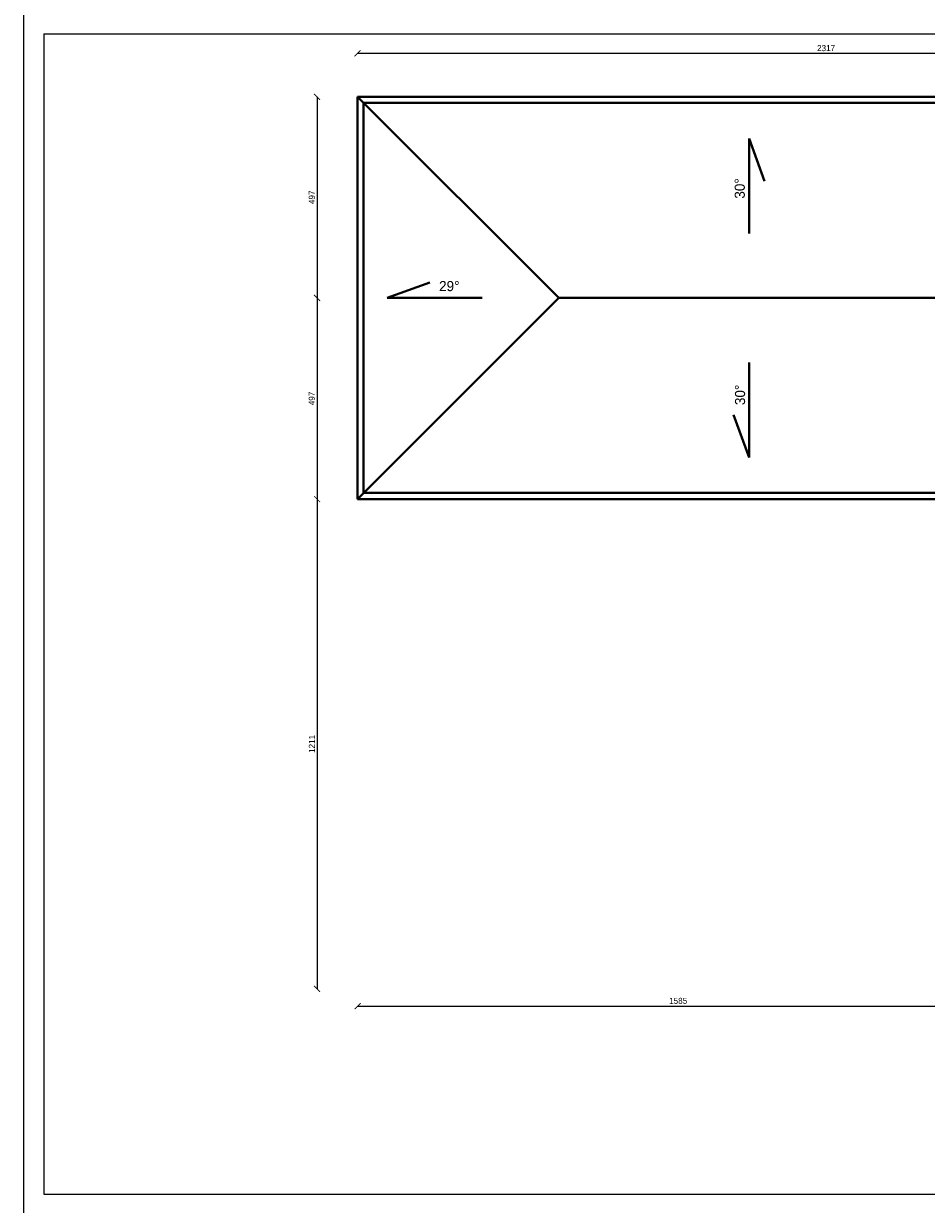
# Model space of a CAD drawing. Header units: millimetres. Extents: x 107252 to 132489, y 44218 to 60710.
# Tile 13 of 72: x 109352 to 111584, y 50183 to 53103. Entities that reach past the tile are written whole.
import ezdxf

# ---------------------------------------------------------------- set-up
doc = ezdxf.new("R2010")
doc.units = ezdxf.units.MM
for name, color, linetype, lineweight in [('cienka', 3, 'Continuous', 18), ('gruba', 1, 'Continuous', 40), ('wymiary', 252, 'Continuous', 15)]:
    doc.layers.add(name, color=color, linetype=linetype, lineweight=lineweight)
doc.styles.get("Standard").update_dxf_attribs({"font": 'GOTHIC.TTF'})
doc.dimstyles.new('secemin', dxfattribs={"dimtxt": 15, "dimasz": 15, "dimexe": 1.25, "dimexo": 0.625, "dimgap": 5, "dimtad": 1, "dimdec": 0, "dimtxsty": 'Standard', "dimblk": 'ARCHTICK', "dimcen": 0, "dimse1": 1, "dimse2": 1, "dimclrt": 256, "dimadec": 0, "dimazin": 0, "dimtfac": 1, "dimtdec": 0, "dimtmove": 0, "dimatfit": 3, "dimfxl": 1, "dimtfillclr": 250, "dimarcsym": 1})

# ---------------------------------------------------------------- blocks, each defined once
blk = doc.blocks.new('_ArchTick')
at = {"color": 0, "linetype": 'ByBlock', "const_width": 0.15}
blk.add_lwpolyline([(-0.5, -0.5), (0.5, 0.5)], dxfattribs=at)
blk = doc.blocks.new('*D309')
at = {"layer": 'Defpoints', "color": 0, "transparency": 16777216}
for p in [(110177.5, 52006.3), (111762.5, 52006.3), (111762.5, 50673.7)]:
    blk.add_point(p, dxfattribs=at)
at = {"layer": 'wymiary', "color": 0, "lineweight": -2, "transparency": 16777216}
blk.add_line((110177.5, 50673.7), (111762.5, 50673.7), dxfattribs=at)
at = {"layer": 'wymiary', "color": 0, "lineweight": -2, "transparency": 16777216, "xscale": 15, "yscale": 15, "zscale": 15, "rotation": 180}
blk.add_blockref('_ArchTick', (110177.5, 50673.7), dxfattribs=at)
at = {"layer": 'wymiary', "color": 0, "lineweight": -2, "transparency": 16777216, "xscale": 15, "yscale": 15, "zscale": 15}
blk.add_blockref('_ArchTick', (111762.5, 50673.7), dxfattribs=at)
at = {"layer": 'wymiary', "transparency": 16777216, "insert": (110970, 50686.6), "char_height": 15, "attachment_point": 5}
blk.add_mtext('1585', dxfattribs=at)
blk = doc.blocks.new('*D317')
at = {"layer": 'Defpoints', "color": 0, "transparency": 16777216}
for p in [(110177.5, 53029.9), (110177.5, 52922.7), (112494, 52882.1)]:
    blk.add_point(p, dxfattribs=at)
at = {"layer": 'wymiary', "color": 0, "lineweight": -2, "transparency": 16777216}
blk.add_line((112494, 53029.9), (110177.5, 53029.9), dxfattribs=at)
at = {"layer": 'wymiary', "color": 0, "lineweight": -2, "transparency": 16777216, "xscale": 15, "yscale": 15, "zscale": 15, "rotation": 180}
blk.add_blockref('_ArchTick', (110177.5, 53029.9), dxfattribs=at)
at = {"layer": 'wymiary', "color": 0, "lineweight": -2, "transparency": 16777216, "xscale": 15, "yscale": 15, "zscale": 15}
blk.add_blockref('_ArchTick', (112494, 53029.9), dxfattribs=at)
at = {"layer": 'wymiary', "transparency": 16777216, "insert": (111335.7, 53042.8), "char_height": 15, "attachment_point": 5}
blk.add_mtext('2317', dxfattribs=at)
blk = doc.blocks.new('*D318')
at = {"layer": 'Defpoints', "color": 0, "transparency": 16777216}
for p in [(110177.5, 52922.6), (110077.3, 52425.1), (110674.9, 52425.1)]:
    blk.add_point(p, dxfattribs=at)
at = {"layer": 'wymiary', "color": 0, "lineweight": -2, "transparency": 16777216}
blk.add_line((110077.3, 52922.6), (110077.3, 52425.1), dxfattribs=at)
at = {"layer": 'wymiary', "color": 0, "lineweight": -2, "transparency": 16777216, "xscale": 15, "yscale": 15, "zscale": 15}
for p, rotation in [((110077.3, 52922.6), 90), ((110077.3, 52425.1), 270)]:
    blk.add_blockref('_ArchTick', p, dxfattribs=dict(at, rotation=rotation))
at = {"layer": 'wymiary', "transparency": 16777216, "insert": (110064.4, 52673.9), "char_height": 15, "attachment_point": 5, "rotation": 90}
blk.add_mtext('497', dxfattribs=at)
blk = doc.blocks.new('*D319')
at = {"layer": 'Defpoints', "color": 0, "transparency": 16777216}
for p in [(110674.9, 52425.1), (110077.3, 51927.7), (110177.5, 51927.7)]:
    blk.add_point(p, dxfattribs=at)
at = {"layer": 'wymiary', "color": 0, "lineweight": -2, "transparency": 16777216}
blk.add_line((110077.3, 52425.1), (110077.3, 51927.7), dxfattribs=at)
at = {"layer": 'wymiary', "color": 0, "lineweight": -2, "transparency": 16777216, "xscale": 15, "yscale": 15, "zscale": 15}
for p, rotation in [((110077.3, 52425.1), 90), ((110077.3, 51927.7), 270)]:
    blk.add_blockref('_ArchTick', p, dxfattribs=dict(at, rotation=rotation))
at = {"layer": 'wymiary', "transparency": 16777216, "insert": (110064.4, 52176.4), "char_height": 15, "attachment_point": 5, "rotation": 90}
blk.add_mtext('497', dxfattribs=at)
blk = doc.blocks.new('*D320')
at = {"layer": 'Defpoints', "color": 0, "transparency": 16777216}
for p in [(110177.5, 51927.7), (110077.3, 50716.7), (111762.5, 50716.7)]:
    blk.add_point(p, dxfattribs=at)
at = {"layer": 'wymiary', "color": 0, "lineweight": -2, "transparency": 16777216}
blk.add_line((110077.3, 51927.7), (110077.3, 50716.7), dxfattribs=at)
at = {"layer": 'wymiary', "color": 0, "lineweight": -2, "transparency": 16777216, "xscale": 15, "yscale": 15, "zscale": 15}
for p, rotation in [((110077.3, 51927.7), 90), ((110077.3, 50716.7), 270)]:
    blk.add_blockref('_ArchTick', p, dxfattribs=dict(at, rotation=rotation))
at = {"layer": 'wymiary', "transparency": 16777216, "insert": (110064.6, 51322.2), "char_height": 15, "attachment_point": 5, "rotation": 90}
blk.add_mtext('1211', dxfattribs=at)

msp = doc.modelspace()

# ---------------------------------------------------------------- linework, layer by layer
at = {"layer": 'cienka'}
for p, q in [((109351.976, 53128.443), (109351.976, 50158.443)), ((109401.976, 53078.443), (115241.976, 53078.443)), ((109401.976, 53078.443), (109401.976, 50208.443)), ((109401.976, 50208.443), (115241.976, 50208.443))]:
    msp.add_line(p, q, dxfattribs=at)
at = {"layer": 'gruba'}
for p, q in [((110177.495, 52922.701), (114824.495, 52922.701)), ((110177.495, 52922.701), (110177.495, 51927.701)), ((110177.495, 52922.594), (110674.941, 52425.147)), ((110192.495, 52907.701), (114809.495, 52907.701)), ((110192.495, 52907.701), (110192.495, 51942.701)), ((111145.2, 52584.606), (111145.2, 52819.253)), ((111145.2, 52819.253), (111183.625, 52713.853)), ((110251.058, 52425.147), (110356.458, 52463.573)), ((110177.495, 51927.701), (110674.941, 52425.147)), ((110485.705, 52425.147), (110251.058, 52425.147)), ((110674.941, 52425.147), (114327.442, 52424.754)), ((111145.2, 52265.298), (111145.2, 52030.65)), ((111145.2, 52030.65), (111106.775, 52136.05)), ((111762.495, 51927.701), (110177.495, 51927.701)), ((111777.495, 51942.701), (110192.495, 51942.701))]:
    msp.add_line(p, q, dxfattribs=at)

# ---------------------------------------------------------------- texts
at = {"layer": 'wymiary', "char_height": 25, "attachment_point": 1, "rotation": 90}
for insert in [(111109.765, 52670.535), (111110.435, 52160.011)]:
    msp.add_mtext_dynamic_manual_height_columns('30%%D', width=17463.96939, gutter_width=125, heights=[0], dxfattribs=dict(at, insert=insert))
at = {"layer": 'wymiary', "insert": (110378.991, 52466.861), "char_height": 25, "attachment_point": 1}
msp.add_mtext_dynamic_manual_height_columns('29%%D', width=17463.96939, gutter_width=125, heights=[0], dxfattribs=at)

# ---------------------------------------------------------------- dimensions: what is measured, and where the dimension line sits
at = {"layer": 'wymiary'}
dim = msp.add_linear_dim(base=(110177.49502278, 53029.90539646), p1=(112493.99502278, 52882.060904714), p2=(110177.49502278, 52922.700910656), dimstyle='secemin', override={"dimtmove": 1}, dxfattribs=at)
dim.commit()
dim.dimension.update_dxf_attribs({"geometry": '*D317', "text_midpoint": (111335.74502278, 53042.782690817)})
dim = msp.add_linear_dim(base=(110077.279, 52425.147), p1=(110177.495, 52922.594), p2=(110674.941, 52425.147), angle=90, dimstyle='secemin', dxfattribs=at)
dim.commit()
dim.dimension.update_dxf_attribs({"geometry": '*D318', "text_midpoint": (110064.402, 52673.871)})
for base, p1, p2, picture, middle in [((110077.279, 51927.701), (110674.941, 52425.147), (110177.495, 51927.701), '*D319', (110064.402, 52176.424)), ((110077.279, 50716.701), (110177.495, 51927.701), (111762.495, 50716.701), '*D320', (110064.591, 51322.201))]:
    dim = msp.add_linear_dim(base=base, p1=p1, p2=p2, angle=90, dimstyle='secemin', override={"dimtmove": 1}, dxfattribs=at)
    dim.commit()
    dim.dimension.update_dxf_attribs({"geometry": picture, "text_midpoint": middle})
dim = msp.add_linear_dim(base=(111762.495, 50673.744), p1=(110177.495, 52006.317), p2=(111762.495, 52006.317), dimstyle='secemin', dxfattribs=at)
dim.commit()
dim.dimension.update_dxf_attribs({"geometry": '*D309', "text_midpoint": (110969.995, 50686.622)})

doc.saveas('drawing.dxf')
